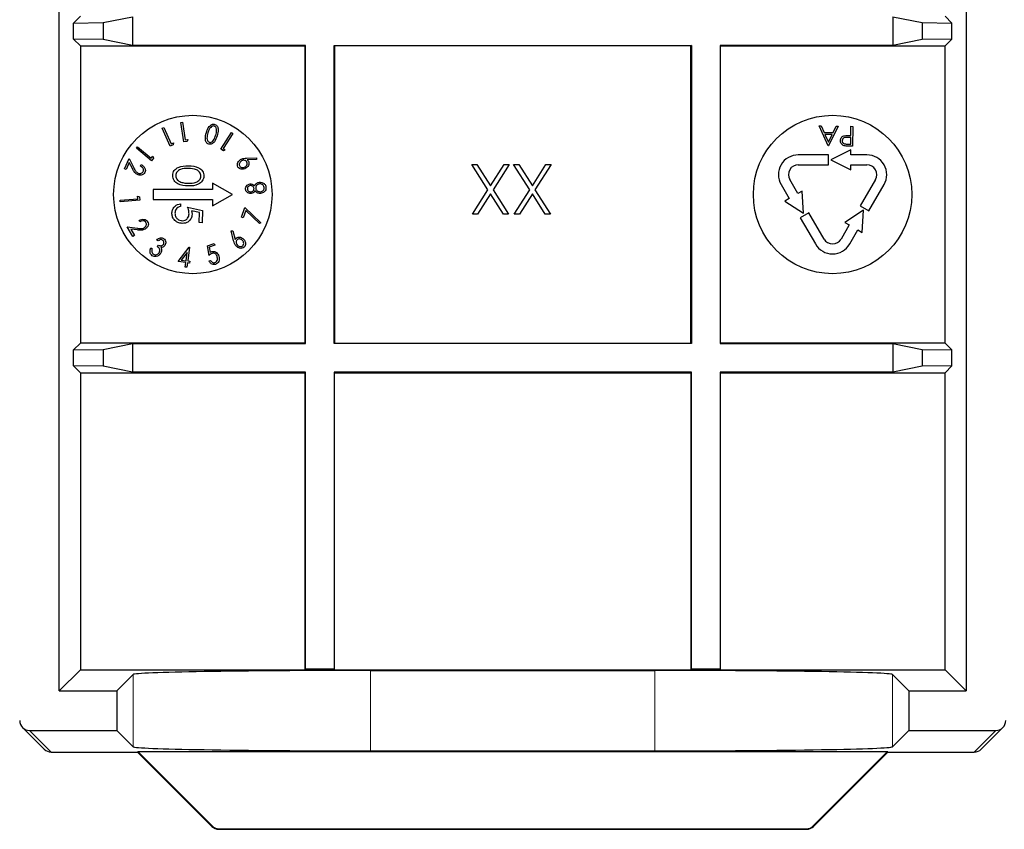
# Paper-space layout 'Blatt3' of a CAD drawing. Header units: millimetres. Extents: x 5 to 418, y 2 to 292.
# Tile 65 of 82: x 335.16 to 343.45, y 92.14 to 98.95. Entities that reach past the tile are written whole.
import ezdxf

# ---------------------------------------------------------------- set-up
doc = ezdxf.new("R2010")
doc.units = ezdxf.units.MM

psp = doc.layouts.new('Blatt3')

# ---------------------------------------------------------------- linework, layer by layer
at = {"color": 7, "linetype": 'Continuous', "lineweight": 25}
for p, q in [((335.4979, 93.3046), (335.4979, 106.2832)), ((343.1312, 106.2832), (343.1312, 93.3046)), ((335.6754, 98.982), (335.6172, 98.9239)), ((335.8672, 98.9282), (336.1151, 98.9777)), ((336.1151, 98.9777), (336.1151, 98.7364)), ((342.514, 98.9777), (342.7619, 98.9282)), ((342.514, 98.9777), (342.514, 98.7364)), ((342.9537, 98.982), (343.0119, 98.9239)), ((335.6172, 98.9239), (335.8672, 98.9282)), ((335.6172, 98.7902), (335.6172, 98.9239)), ((335.8672, 98.9282), (335.8672, 98.7859)), ((342.7619, 98.9282), (343.0119, 98.9239)), ((342.7619, 98.9282), (342.7619, 98.7859)), ((343.0119, 98.7902), (343.0119, 98.9239)), ((335.6172, 98.7902), (335.6754, 98.732)), ((335.8672, 98.7859), (335.6172, 98.7902)), ((335.6754, 98.732), (335.6754, 96.232)), ((335.6754, 98.732), (337.5646, 98.732)), ((336.1151, 98.7364), (335.8672, 98.7859)), ((337.5689, 98.7364), (336.1151, 98.7364)), ((337.5689, 98.7364), (337.5646, 98.732)), ((337.5646, 98.732), (337.5646, 96.232)), ((337.5689, 96.2277), (337.5689, 98.7364)), ((337.8102, 98.7364), (340.8189, 98.7364)), ((337.8102, 96.2277), (337.8102, 98.7364)), ((337.8102, 98.7364), (337.8146, 98.732)), ((337.8146, 98.732), (337.8146, 96.232)), ((340.8146, 98.732), (337.8146, 98.732)), ((340.8189, 98.7364), (340.8146, 98.732)), ((340.8146, 96.232), (340.8146, 98.732)), ((340.8189, 98.7364), (340.8189, 96.2277)), ((341.0602, 98.7364), (341.0646, 98.732)), ((342.514, 98.7364), (341.0602, 98.7364)), ((341.0602, 98.7364), (341.0602, 96.2277)), ((341.0646, 98.732), (342.9537, 98.732)), ((341.0646, 96.232), (341.0646, 98.732)), ((342.7619, 98.7859), (342.514, 98.7364)), ((343.0119, 98.7902), (342.7619, 98.7859)), ((343.0119, 98.7902), (342.9537, 98.732)), ((342.9537, 96.232), (342.9537, 98.732)), ((336.3649, 98.0399), (336.3776, 98.0455)), ((336.3776, 98.0455), (336.4383, 97.9085)), ((336.5222, 98.0882), (336.5359, 98.0903)), ((336.5467, 97.924), (336.5222, 98.0882)), ((336.5359, 98.0903), (336.558, 97.9421)), ((341.9696, 97.8911), (341.8947, 98.0587)), ((341.8947, 98.0587), (341.9109, 98.0585)), ((341.9109, 98.0585), (341.9349, 98.0048)), ((342.0528, 98.0568), (341.9717, 97.8911)), ((342.0105, 98.0039), (342.0365, 98.057)), ((342.0365, 98.057), (342.0528, 98.0568)), ((342.1608, 97.9785), (342.1618, 98.0555)), ((342.1618, 98.0555), (342.1767, 98.0553)), ((342.1767, 98.0553), (342.1747, 97.8886)), ((336.4322, 97.888), (336.3649, 98.0399)), ((336.8567, 97.8641), (336.9467, 98.0038)), ((336.9583, 97.9963), (336.8771, 97.8703)), ((336.9467, 98.0038), (336.9583, 97.9963)), ((341.9349, 98.0048), (342.0105, 98.0039)), ((342.0021, 97.9869), (341.9426, 97.9876)), ((341.9426, 97.9876), (341.9712, 97.9236)), ((341.9712, 97.9236), (342.0021, 97.9869)), ((342.1606, 97.9615), (342.1314, 97.9622)), ((342.1489, 97.9787), (342.1608, 97.9785)), ((336.1477, 97.8724), (336.1566, 97.8829)), ((336.1566, 97.8829), (336.2701, 97.7866)), ((336.4573, 97.8991), (336.4322, 97.888)), ((336.4383, 97.9085), (336.4583, 97.9173)), ((336.4583, 97.9173), (336.4573, 97.8991)), ((336.5738, 97.928), (336.5467, 97.924)), ((336.558, 97.9421), (336.5797, 97.9454)), ((336.5797, 97.9454), (336.5738, 97.928)), ((341.9717, 97.8911), (341.9696, 97.8911)), ((342.1294, 97.9063), (342.1599, 97.9059)), ((342.1747, 97.8886), (342.142, 97.889)), ((342.1599, 97.9059), (342.1606, 97.9615)), ((336.2736, 97.7656), (336.1477, 97.8724)), ((336.2701, 97.7866), (336.2842, 97.8032)), ((336.2842, 97.8032), (336.2912, 97.7864)), ((336.8797, 97.8493), (336.8567, 97.8641)), ((336.8771, 97.8703), (336.8954, 97.8585)), ((336.8954, 97.8585), (336.8797, 97.8493)), ((341.9736, 97.8154), (341.7183, 97.8154)), ((341.9736, 97.732), (341.9736, 97.8154)), ((342.1592, 97.857), (341.9925, 97.7737)), ((342.1592, 97.8154), (342.1592, 97.857)), ((342.2956, 97.8154), (342.1592, 97.8154)), ((336.0454, 97.6989), (336.0852, 97.7844)), ((336.087, 97.7502), (336.0599, 97.6921)), ((336.0852, 97.7844), (336.1249, 97.7074)), ((336.1128, 97.7001), (336.087, 97.7502)), ((336.1815, 97.7212), (336.1871, 97.7332)), ((336.2912, 97.7864), (336.2736, 97.7656)), ((337.0728, 97.7873), (337.1585, 97.7904)), ((337.157, 97.7761), (337.0797, 97.7727)), ((337.1585, 97.7904), (337.157, 97.7761)), ((339.1055, 97.5212), (338.9695, 97.7337)), ((338.9695, 97.7337), (339.0126, 97.7337)), ((339.0126, 97.7337), (339.1271, 97.5549)), ((339.1271, 97.5549), (339.2415, 97.7337)), ((339.2847, 97.7337), (339.1486, 97.5212)), ((339.2415, 97.7337), (339.2847, 97.7337)), ((339.458, 97.5212), (339.3221, 97.7337)), ((339.3221, 97.7337), (339.3652, 97.7337)), ((339.3652, 97.7337), (339.4796, 97.5549)), ((339.4796, 97.5549), (339.5941, 97.7337)), ((339.6372, 97.7337), (339.5012, 97.5212)), ((339.5941, 97.7337), (339.6372, 97.7337)), ((341.7183, 97.732), (341.9736, 97.732)), ((341.9925, 97.7737), (342.1592, 97.6904)), ((342.1592, 97.732), (342.2956, 97.732)), ((342.1592, 97.6904), (342.1592, 97.732)), ((336.0599, 97.6921), (336.0454, 97.6989)), ((336.9555, 97.482), (336.7888, 97.5783)), ((336.7888, 97.5783), (336.7888, 97.5237)), ((341.5739, 97.5654), (341.6422, 97.4472)), ((341.7143, 97.4889), (341.6461, 97.607)), ((342.3678, 97.607), (342.2401, 97.3859)), ((342.3123, 97.3442), (342.44, 97.5654)), ((336.1593, 97.4461), (336.1574, 97.4678)), ((336.1574, 97.4678), (336.1744, 97.4609)), ((336.7888, 97.5237), (336.2888, 97.5237)), ((336.2888, 97.5237), (336.2888, 97.4404)), ((336.7888, 97.3858), (336.9555, 97.482)), ((338.9748, 97.317), (339.1055, 97.5212)), ((339.1271, 97.4875), (339.018, 97.317)), ((339.2362, 97.317), (339.1271, 97.4875)), ((339.1486, 97.5212), (339.2793, 97.317)), ((339.3274, 97.317), (339.458, 97.5212)), ((339.4796, 97.4875), (339.3705, 97.317)), ((339.5887, 97.317), (339.4796, 97.4875)), ((339.5012, 97.5212), (339.6319, 97.317)), ((341.7504, 97.5097), (341.7143, 97.4889)), ((341.7616, 97.3237), (341.7504, 97.5097)), ((336.0098, 97.433), (336.1593, 97.4461)), ((336.011, 97.4193), (336.0098, 97.433)), ((336.1768, 97.4338), (336.011, 97.4193)), ((336.1744, 97.4609), (336.1768, 97.4338)), ((336.2888, 97.4404), (336.7888, 97.4404)), ((336.5179, 97.4022), (336.5174, 97.3797)), ((336.7888, 97.4404), (336.7888, 97.3858)), ((341.6422, 97.4472), (341.6061, 97.4264)), ((341.6061, 97.4264), (341.7616, 97.3237)), ((342.2401, 97.3859), (342.3123, 97.3442)), ((336.5782, 97.3752), (336.7027, 97.347)), ((336.6767, 97.33), (336.6112, 97.3448)), ((336.6749, 97.245), (336.6767, 97.33)), ((336.7027, 97.347), (336.7005, 97.2444)), ((337.0302, 97.2902), (337.0607, 97.373)), ((337.0679, 97.3474), (337.0449, 97.2848)), ((337.0607, 97.373), (337.1939, 97.2447)), ((337.1834, 97.2364), (337.0679, 97.3474)), ((339.018, 97.317), (338.9748, 97.317)), ((339.2793, 97.317), (339.2362, 97.317)), ((339.3705, 97.317), (339.3274, 97.317)), ((339.6319, 97.317), (339.5887, 97.317)), ((341.8071, 97.3282), (341.7349, 97.2865)), ((341.9348, 97.107), (341.8071, 97.3282)), ((342.2668, 97.3487), (342.1113, 97.246)), ((342.2556, 97.1627), (342.2668, 97.3487)), ((336.1763, 97.2527), (336.1695, 97.2641)), ((336.7005, 97.2444), (336.6749, 97.245)), ((337.0449, 97.2848), (337.0302, 97.2902)), ((337.1939, 97.2447), (337.1834, 97.2364)), ((341.7349, 97.2865), (341.8626, 97.0654)), ((342.1473, 97.2252), (342.0791, 97.107)), ((342.1113, 97.246), (342.1473, 97.2252)), ((336.0698, 97.2088), (336.1559, 97.198)), ((336.1181, 97.1275), (336.0698, 97.2088)), ((336.1551, 97.1839), (336.0991, 97.1909)), ((336.0991, 97.1909), (336.1319, 97.1357)), ((336.1319, 97.1357), (336.1181, 97.1275)), ((336.9433, 97.1752), (336.9577, 97.1767)), ((336.9654, 97.0918), (336.9433, 97.1752)), ((336.9577, 97.1767), (336.9781, 97.1018)), ((342.1513, 97.0654), (342.2195, 97.1835)), ((342.2195, 97.1835), (342.2556, 97.1627)), ((336.3304, 97.0908), (336.3185, 97.0987)), ((336.3233, 97.044), (336.3317, 97.0567)), ((336.7447, 97.0508), (336.8019, 97.0696)), ((336.7584, 96.9683), (336.7447, 97.0508)), ((336.8069, 97.0545), (336.7599, 97.0391)), ((336.8019, 97.0696), (336.8069, 97.0545)), ((336.2691, 97.0321), (336.2805, 97.0246)), ((336.4977, 96.9178), (336.5921, 97.0376)), ((336.5749, 96.9931), (336.5251, 96.9301)), ((336.5658, 96.9247), (336.5749, 96.9931)), ((336.5949, 97.0373), (336.5796, 96.9228)), ((336.5921, 97.0376), (336.5949, 97.0373)), ((336.7599, 97.0391), (336.7675, 96.9938)), ((336.5637, 96.909), (336.4977, 96.9178)), ((336.5251, 96.9301), (336.5658, 96.9247)), ((336.5586, 96.8708), (336.5637, 96.909)), ((336.5775, 96.9071), (336.5724, 96.8689)), ((336.5942, 96.9049), (336.5775, 96.9071)), ((336.5796, 96.9228), (336.5963, 96.9206)), ((336.5963, 96.9206), (336.5942, 96.9049)), ((336.7584, 96.9225), (336.772, 96.927)), ((336.5724, 96.8689), (336.5586, 96.8708)), ((335.6754, 96.232), (335.6172, 96.1739)), ((337.5646, 96.232), (335.6754, 96.232)), ((335.8672, 96.1782), (336.1151, 96.2277)), ((336.1151, 96.2277), (337.5689, 96.2277)), ((336.1151, 96.2277), (336.1151, 95.9864)), ((337.5689, 96.2277), (337.5646, 96.232)), ((337.8102, 96.2277), (337.8146, 96.232)), ((340.8189, 96.2277), (337.8102, 96.2277)), ((337.8146, 96.232), (340.8146, 96.232)), ((340.8189, 96.2277), (340.8146, 96.232)), ((341.0602, 96.2277), (341.0646, 96.232)), ((341.0602, 96.2277), (342.514, 96.2277)), ((342.9537, 96.232), (341.0646, 96.232)), ((342.514, 96.2277), (342.7619, 96.1782)), ((342.514, 96.2277), (342.514, 95.9864)), ((342.9537, 96.232), (343.0119, 96.1739)), ((335.6172, 96.1739), (335.8672, 96.1782)), ((335.6172, 96.0402), (335.6172, 96.1739)), ((335.8672, 96.1782), (335.8672, 96.0359)), ((342.7619, 96.1782), (343.0119, 96.1739)), ((342.7619, 96.1782), (342.7619, 96.0359)), ((343.0119, 96.0402), (343.0119, 96.1739)), ((335.6172, 96.0402), (335.6754, 95.982)), ((335.8672, 96.0359), (335.6172, 96.0402)), ((335.6754, 95.982), (335.6754, 93.482)), ((335.6754, 95.982), (337.5646, 95.982)), ((336.1151, 95.9864), (335.8672, 96.0359)), ((337.5689, 95.9864), (336.1151, 95.9864)), ((337.5689, 95.9864), (337.5646, 95.982)), ((337.5646, 95.982), (337.5646, 93.482)), ((337.5689, 93.4864), (337.5689, 95.9864)), ((340.8189, 95.9864), (337.8102, 95.9864)), ((337.8102, 95.9864), (337.8102, 93.4864)), ((337.8102, 95.9864), (337.8146, 95.982)), ((337.8146, 93.482), (337.8146, 95.982)), ((337.8146, 95.982), (340.8146, 95.982)), ((340.8189, 95.9864), (340.8146, 95.982)), ((340.8146, 95.982), (340.8146, 93.482)), ((340.8189, 93.4864), (340.8189, 95.9864)), ((341.0602, 95.9864), (341.0646, 95.982)), ((342.514, 95.9864), (341.0602, 95.9864)), ((341.0602, 95.9864), (341.0602, 93.4864)), ((341.0646, 95.982), (342.9537, 95.982)), ((341.0646, 93.482), (341.0646, 95.982)), ((342.7619, 96.0359), (342.514, 95.9864)), ((343.0119, 96.0402), (342.7619, 96.0359)), ((343.0119, 96.0402), (342.9537, 95.982)), ((342.9537, 93.482), (342.9537, 95.982)), ((337.5689, 93.4864), (337.5646, 93.482)), ((337.8102, 93.4864), (337.5689, 93.4864)), ((337.8102, 93.4864), (337.8146, 93.482)), ((340.8189, 93.4864), (340.8146, 93.482)), ((341.0602, 93.4864), (340.8189, 93.4864)), ((341.0602, 93.4864), (341.0646, 93.482)), ((335.6754, 93.482), (335.4979, 93.3046)), ((335.6754, 93.482), (337.5646, 93.482)), ((335.9812, 93.3046), (336.1186, 93.4419)), ((337.5646, 93.482), (337.8146, 93.482)), ((337.8146, 93.482), (340.8146, 93.482)), ((338.1183, 93.4762), (340.5108, 93.4762)), ((340.8146, 93.482), (341.0646, 93.482)), ((341.0646, 93.482), (342.9537, 93.482)), ((342.5105, 93.4419), (342.6479, 93.3046)), ((343.1312, 93.3046), (342.9537, 93.482)), ((335.4979, 93.3046), (335.9812, 93.3046)), ((335.9812, 93.3046), (335.9812, 92.9712)), ((342.6479, 93.3046), (343.1312, 93.3046)), ((342.6479, 93.3046), (342.6479, 92.9712)), ((335.189, 92.9957), (335.3708, 92.8138)), ((343.2583, 92.8138), (343.4401, 92.9957)), ((335.2479, 92.9712), (335.9812, 92.9712)), ((335.9812, 92.9712), (336.1186, 92.8339)), ((342.5105, 92.8339), (342.6479, 92.9712)), ((342.6479, 92.9712), (343.3812, 92.9712)), ((335.4297, 92.7894), (336.1569, 92.7894)), ((336.1569, 92.7894), (336.1587, 92.7938)), ((336.1569, 92.7894), (336.7825, 92.1638)), ((336.1587, 92.7938), (342.4704, 92.7938)), ((336.1587, 92.7938), (336.7843, 92.1681)), ((338.1183, 92.7996), (340.5108, 92.7996)), ((341.8448, 92.1681), (342.4704, 92.7938)), ((341.8466, 92.1638), (342.4722, 92.7894)), ((342.4722, 92.7894), (342.4704, 92.7938)), ((342.4722, 92.7894), (343.1994, 92.7894)), ((336.8414, 92.1394), (341.7877, 92.1394)), ((336.8432, 92.1437), (341.7859, 92.1437))]:
    psp.add_line(p, q, dxfattribs=at)
at = {"color": 7, "linetype": 'Continuous', "lineweight": 18}
for p, q in [((336.1186, 93.4419), (336.1186, 92.8339)), ((338.1183, 93.4762), (338.1183, 92.7996)), ((340.5108, 93.4762), (340.5108, 92.7996)), ((342.5105, 93.4419), (342.5105, 92.8339)), ((335.2479, 92.9712), (335.4297, 92.7894)), ((343.1994, 92.7894), (343.3812, 92.9712)), ((336.7825, 92.1638), (336.7843, 92.1681)), ((341.8448, 92.1681), (341.8466, 92.1638)), ((336.8432, 92.1437), (336.8414, 92.1394)), ((341.7877, 92.1394), (341.7859, 92.1437))]:
    psp.add_line(p, q, dxfattribs=at)
at = {"color": 7, "linetype": 'Continuous', "lineweight": 25}
for centre in [(336.6222, 97.482), (342.0069, 97.482)]:
    psp.add_circle(centre, 0.6667, dxfattribs=at)
for centre, radius, start, end in [((341.7183, 97.6487), 0.1667, 90, 210), ((342.2956, 97.6487), 0.1667, 330, 90), ((341.7183, 97.6487), 0.0833, 90, 210), ((342.2956, 97.6487), 0.0833, 330, 90), ((342.0069, 97.1487), 0.1667, 210, 330), ((342.0069, 97.1487), 0.0833, 210, 330), ((335.4297, 92.8728), 0.0833, 225, 270), ((343.1994, 92.8728), 0.0833, 270, 315), ((336.8414, 92.2227), 0.0833, 225, 270), ((341.7877, 92.2227), 0.0833, 270, 315)]:
    psp.add_arc(centre, radius, start, end, dxfattribs=at)
at = {"color": 7, "linetype": 'Continuous', "lineweight": 18}
for centre, start, end in [((335.4297, 92.8727), 225.00151, 270.01956), ((343.1994, 92.8727), 269.98044, 314.99849), ((336.8415, 92.2227), 225.00748, 269.99252), ((341.7876, 92.2227), 270.00748, 314.99252)]:
    psp.add_arc(centre, 0.0833, start, end, dxfattribs=at)
at = {"color": 7, "linetype": 'Continuous', "lineweight": 25}
for centre, major_axis, ratio, start_param, end_param in [((338.1183, 93.4413), (2, 0), 0.017455, 1.570796, 3.124139), ((340.5108, 93.4413), (2, 0), 0.017455, 0.017453, 1.570796), ((335.2479, 93.0546), (0.0589, -0.0589), 0.999695, 3.926839, 5.497939), ((343.3812, 93.0546), (-0.0589, -0.0589), 0.999695, 0.785246, 2.356347), ((338.1183, 92.8345), (2, 0), 0.017455, 3.159046, 4.712389), ((340.5108, 92.8345), (2, 0), 0.017455, 4.712389, 6.265732), ((336.8433, 92.2271), (0.0319, 0.077), 0.999822, 2.748957, 3.534229), ((341.7858, 92.2271), (0.0319, -0.077), 0.999822, 5.890549, 6.675821)]:
    psp.add_ellipse(centre, major_axis=major_axis, ratio=ratio, start_param=start_param, end_param=end_param, dxfattribs=at)
for points, knots in [([(336.736, 98.0034), (336.7422, 98.021), (336.7514, 98.0473), (336.7761, 98.0694), (336.7942, 98.0747), (336.8033, 98.0729), (336.8078, 98.072)], [0, 0, 0, 0, 0.5003542, 0.7497189, 0.8749386, 1, 1, 1, 1]), ([(336.8029, 98.0579), (336.7987, 98.0584), (336.7904, 98.0595), (336.7766, 98.0527), (336.7701, 98.0441), (336.7662, 98.0389)], [0, 0, 0, 0, 0.279071, 0.559449, 1, 1, 1, 1]), ([(336.8138, 97.9794), (336.8181, 97.9935), (336.8246, 98.0145), (336.8209, 98.0404), (336.8127, 98.053), (336.8061, 98.0563), (336.8029, 98.0579)], [0, 0, 0, 0, 0.500919, 0.750212, 0.875371, 1, 1, 1, 1]), ([(336.8078, 98.072), (336.812, 98.0702), (336.8204, 98.0665), (336.832, 98.0518), (336.8389, 98.0195), (336.8312, 97.9929), (336.8261, 97.9752)], [0, 0, 0, 0, 0.125022, 0.250201, 0.499437, 1, 1, 1, 1]), ([(336.7558, 97.906), (336.7515, 97.9078), (336.743, 97.9115), (336.7313, 97.9263), (336.7237, 97.9586), (336.7311, 97.9855), (336.736, 98.0034)], [0, 0, 0, 0, 0.125085, 0.2503322, 0.4997076, 1, 1, 1, 1]), ([(336.7485, 97.9999), (336.7446, 97.9858), (336.7388, 97.9646), (336.742, 97.9387), (336.7502, 97.9261), (336.7568, 97.9228), (336.76, 97.9212)], [0, 0, 0, 0, 0.500752, 0.750172, 0.875333, 1, 1, 1, 1]), ([(336.7662, 98.0389), (336.7622, 98.032), (336.755, 98.0195), (336.7505, 98.0059), (336.7485, 97.9999)], [0, 0, 0, 0, 0.5597349, 1, 1, 1, 1]), ([(336.8261, 97.9752), (336.8202, 97.9577), (336.8114, 97.9314), (336.7873, 97.9089), (336.7693, 97.9033), (336.7603, 97.9051), (336.7558, 97.906)], [0, 0, 0, 0, 0.500588, 0.749778, 0.874957, 1, 1, 1, 1]), ([(336.76, 97.9212), (336.7637, 97.9207), (336.771, 97.9195), (336.7849, 97.9252), (336.8026, 97.9445), (336.8093, 97.9654), (336.8138, 97.9794)], [0, 0, 0, 0, 0.124645, 0.249784, 0.499032, 1, 1, 1, 1]), ([(342.0727, 97.9346), (342.0731, 97.9401), (342.074, 97.951), (342.0826, 97.9643), (342.094, 97.9728), (342.1023, 97.9752), (342.1064, 97.9765)], [0, 0, 0, 0, 0.2800989, 0.5593238, 0.7794579, 1, 1, 1, 1]), ([(342.1314, 97.9622), (342.1213, 97.9623), (342.1086, 97.9625), (342.0962, 97.9543), (342.0897, 97.9468), (342.0884, 97.9394), (342.0876, 97.9345)], [0, 0, 0, 0, 0.499721, 0.62535, 0.751083, 1, 1, 1, 1]), ([(342.1064, 97.9765), (342.1143, 97.9774), (342.1284, 97.979), (342.1426, 97.9788), (342.1489, 97.9787)], [0, 0, 0, 0, 0.559694, 1, 1, 1, 1]), ([(342.1041, 97.892), (342.099, 97.8939), (342.0889, 97.8977), (342.0786, 97.9091), (342.0732, 97.9219), (342.0729, 97.9304), (342.0727, 97.9346)], [0, 0, 0, 0, 0.279705, 0.559381, 0.779509, 1, 1, 1, 1]), ([(342.0876, 97.9345), (342.0883, 97.9297), (342.0894, 97.9225), (342.0954, 97.9149), (342.1071, 97.9063), (342.1195, 97.9063), (342.1294, 97.9063)], [0, 0, 0, 0, 0.248969, 0.374729, 0.500383, 1, 1, 1, 1]), ([(342.142, 97.889), (342.1349, 97.8891), (342.1221, 97.8892), (342.1096, 97.8911), (342.1041, 97.892)], [0, 0, 0, 0, 0.560314, 1, 1, 1, 1]), ([(336.2045, 97.6749), (336.2057, 97.6783), (336.2081, 97.6851), (336.2063, 97.696), (336.1989, 97.7099), (336.1887, 97.7165), (336.1815, 97.7212)], [0, 0, 0, 0, 0.186786, 0.373589, 0.560709, 1, 1, 1, 1]), ([(336.1871, 97.7332), (336.1937, 97.7294), (336.2068, 97.7218), (336.2191, 97.7041), (336.2241, 97.6847), (336.2203, 97.6733), (336.2184, 97.6676)], [0, 0, 0, 0, 0.280613, 0.560469, 0.78036, 1, 1, 1, 1]), ([(336.4524, 97.6424), (336.4531, 97.6497), (336.4546, 97.6643), (336.4683, 97.6905), (336.511, 97.7225), (336.5556, 97.7229), (336.5854, 97.7232)], [0, 0, 0, 0, 0.125551, 0.25109, 0.50025, 1, 1, 1, 1]), ([(336.5854, 97.7232), (336.6153, 97.7217), (336.6526, 97.7197), (336.6896, 97.6956), (336.7042, 97.679), (336.7138, 97.6589), (336.7147, 97.6442), (336.7152, 97.6369)], [0, 0, 0, 0, 0.498702, 0.624177, 0.749467, 0.874745, 1, 1, 1, 1]), ([(337.0021, 97.7132), (336.9995, 97.7196), (336.9943, 97.7325), (337, 97.7517), (337.0102, 97.7661), (337.019, 97.7724), (337.0234, 97.7755)], [0, 0, 0, 0, 0.278542, 0.558068, 0.778993, 1, 1, 1, 1]), ([(337.0681, 97.7029), (337.0619, 97.6998), (337.0494, 97.6935), (337.0295, 97.6937), (337.0125, 97.7004), (337.0056, 97.7089), (337.0021, 97.7132)], [0, 0, 0, 0, 0.2803769, 0.5600371, 0.7802677, 1, 1, 1, 1]), ([(337.0307, 97.7642), (337.0269, 97.7614), (337.0192, 97.7558), (337.0133, 97.7438), (337.0115, 97.7314), (337.0146, 97.7246), (337.0162, 97.7212)], [0, 0, 0, 0, 0.280318, 0.560321, 0.780338, 1, 1, 1, 1]), ([(337.0162, 97.7212), (337.0193, 97.7176), (337.0256, 97.7103), (337.0391, 97.708), (337.0512, 97.7093), (337.0578, 97.7128), (337.0611, 97.7145)], [0, 0, 0, 0, 0.278366, 0.558377, 0.779079, 1, 1, 1, 1]), ([(337.0234, 97.7755), (337.0322, 97.7794), (337.048, 97.7863), (337.0652, 97.787), (337.0728, 97.7873)], [0, 0, 0, 0, 0.558734, 1, 1, 1, 1]), ([(337.0755, 97.7574), (337.0724, 97.761), (337.0662, 97.7683), (337.0527, 97.7707), (337.0406, 97.7694), (337.034, 97.7659), (337.0307, 97.7642)], [0, 0, 0, 0, 0.278322, 0.558252, 0.779007, 1, 1, 1, 1]), ([(337.0611, 97.7145), (337.0649, 97.7173), (337.0725, 97.7229), (337.0785, 97.7349), (337.0802, 97.7472), (337.0771, 97.754), (337.0755, 97.7574)], [0, 0, 0, 0, 0.280343, 0.560391, 0.78042, 1, 1, 1, 1]), ([(337.0896, 97.7622), (337.092, 97.7561), (337.0968, 97.7437), (337.0893, 97.72), (337.0761, 97.7094), (337.0681, 97.7029)], [0, 0, 0, 0, 0.2792392, 0.5603873, 1, 1, 1, 1]), ([(337.0797, 97.7727), (337.0818, 97.771), (337.0856, 97.768), (337.0884, 97.764), (337.0896, 97.7622)], [0, 0, 0, 0, 0.560037, 1, 1, 1, 1]), ([(336.1554, 97.6497), (336.1487, 97.6536), (336.1378, 97.66), (336.1273, 97.6743), (336.1197, 97.687), (336.1151, 97.6957), (336.1128, 97.7001)], [0, 0, 0, 0, 0.339027, 0.55919, 0.779581, 1, 1, 1, 1]), ([(336.1249, 97.7074), (336.1279, 97.7014), (336.133, 97.6916), (336.1409, 97.6785), (336.1494, 97.6684), (336.157, 97.6642), (336.1608, 97.6621)], [0, 0, 0, 0, 0.340356, 0.560561, 0.780283, 1, 1, 1, 1]), ([(336.2184, 97.6676), (336.2147, 97.6617), (336.2072, 97.65), (336.1881, 97.644), (336.1705, 97.6439), (336.1604, 97.6478), (336.1554, 97.6497)], [0, 0, 0, 0, 0.2788377, 0.558333, 0.7790711, 1, 1, 1, 1]), ([(336.1608, 97.6621), (336.1653, 97.6605), (336.1743, 97.6573), (336.1876, 97.6595), (336.1987, 97.6653), (336.2025, 97.6717), (336.2045, 97.6749)], [0, 0, 0, 0, 0.28012, 0.560051, 0.780054, 1, 1, 1, 1]), ([(336.5819, 97.5534), (336.5519, 97.5554), (336.507, 97.5585), (336.4662, 97.5933), (336.4537, 97.6203), (336.4528, 97.6351), (336.4524, 97.6424)], [0, 0, 0, 0, 0.499407, 0.748743, 0.874372, 1, 1, 1, 1]), ([(336.5851, 97.7008), (336.5617, 97.7011), (336.5267, 97.7016), (336.4921, 97.6783), (336.4802, 97.6583), (336.4788, 97.6468), (336.478, 97.6411)], [0, 0, 0, 0, 0.500291, 0.749086, 0.874606, 1, 1, 1, 1]), ([(336.478, 97.6411), (336.4787, 97.6343), (336.4802, 97.6206), (336.494, 97.5992), (336.51, 97.5914), (336.5198, 97.5866)], [0, 0, 0, 0, 0.2802572, 0.5607811, 1, 1, 1, 1]), ([(336.7152, 97.6369), (336.7144, 97.6296), (336.7129, 97.6149), (336.6993, 97.5883), (336.6569, 97.5554), (336.6119, 97.5542), (336.5819, 97.5534)], [0, 0, 0, 0, 0.1256, 0.251197, 0.500581, 1, 1, 1, 1]), ([(336.5824, 97.5758), (336.6057, 97.5763), (336.6405, 97.5769), (336.6753, 97.5996), (336.6873, 97.6196), (336.6888, 97.631), (336.6895, 97.6367)], [0, 0, 0, 0, 0.500072, 0.749021, 0.874598, 1, 1, 1, 1]), ([(336.6895, 97.6367), (336.6891, 97.6425), (336.6882, 97.6539), (336.6797, 97.6693), (336.6676, 97.6817), (336.6376, 97.6989), (336.6084, 97.7), (336.5851, 97.7008)], [0, 0, 0, 0, 0.125139, 0.250418, 0.375519, 0.500847, 1, 1, 1, 1]), ([(336.5198, 97.5866), (336.5313, 97.5832), (336.5517, 97.5771), (336.5731, 97.5762), (336.5824, 97.5758)], [0, 0, 0, 0, 0.559599, 1, 1, 1, 1]), ([(337.0651, 97.5266), (337.0654, 97.5328), (337.0661, 97.5452), (337.077, 97.5592), (337.0903, 97.5678), (337.0998, 97.5696), (337.1046, 97.5705)], [0, 0, 0, 0, 0.2790891, 0.5586555, 0.7793349, 1, 1, 1, 1]), ([(337.1053, 97.5565), (337.1014, 97.5556), (337.0937, 97.5538), (337.0851, 97.5464), (337.0808, 97.5369), (337.081, 97.5307), (337.0812, 97.5276)], [0, 0, 0, 0, 0.279754, 0.559695, 0.779479, 1, 1, 1, 1]), ([(337.1046, 97.5705), (337.1085, 97.5706), (337.1164, 97.5708), (337.1301, 97.5661), (337.1371, 97.5587), (337.1415, 97.5542)], [0, 0, 0, 0, 0.280538, 0.560793, 1, 1, 1, 1]), ([(337.1368, 97.5335), (337.1358, 97.5374), (337.1337, 97.5453), (337.1246, 97.5528), (337.1148, 97.5565), (337.1085, 97.5565), (337.1053, 97.5565)], [0, 0, 0, 0, 0.27891, 0.558484, 0.779287, 1, 1, 1, 1]), ([(337.1415, 97.5542), (337.1443, 97.5596), (337.149, 97.5684), (337.1596, 97.5776), (337.1703, 97.5827), (337.178, 97.5839), (337.1819, 97.5845)], [0, 0, 0, 0, 0.339754, 0.559634, 0.779751, 1, 1, 1, 1]), ([(337.1836, 97.5708), (337.1787, 97.5697), (337.1689, 97.5676), (337.1584, 97.5581), (337.1517, 97.5469), (337.1517, 97.539), (337.1516, 97.5351)], [0, 0, 0, 0, 0.279796, 0.559918, 0.780093, 1, 1, 1, 1]), ([(337.1819, 97.5845), (337.1886, 97.5847), (337.2007, 97.5849), (337.2116, 97.5797), (337.2164, 97.5774)], [0, 0, 0, 0, 0.559652, 1, 1, 1, 1]), ([(337.2222, 97.5413), (337.2211, 97.5463), (337.2191, 97.5564), (337.2078, 97.5661), (337.1956, 97.571), (337.1876, 97.5708), (337.1836, 97.5708)], [0, 0, 0, 0, 0.279553, 0.558594, 0.779234, 1, 1, 1, 1]), ([(337.2164, 97.5774), (337.2197, 97.5751), (337.2262, 97.5707), (337.2347, 97.5589), (337.2366, 97.5488), (337.2377, 97.5426)], [0, 0, 0, 0, 0.280481, 0.560682, 1, 1, 1, 1]), ([(337.112, 97.4899), (337.1058, 97.4901), (337.0934, 97.4905), (337.0782, 97.4996), (337.0681, 97.5123), (337.0661, 97.5219), (337.0651, 97.5266)], [0, 0, 0, 0, 0.279728, 0.559451, 0.77981, 1, 1, 1, 1]), ([(337.0812, 97.5276), (337.082, 97.5237), (337.0837, 97.5158), (337.092, 97.508), (337.1014, 97.5038), (337.1077, 97.5039), (337.1108, 97.5039)], [0, 0, 0, 0, 0.279551, 0.559057, 0.779428, 1, 1, 1, 1]), ([(337.1108, 97.5039), (337.1148, 97.5048), (337.1227, 97.5067), (337.1312, 97.5147), (337.1367, 97.5238), (337.1368, 97.5303), (337.1368, 97.5335)], [0, 0, 0, 0, 0.279497, 0.559694, 0.779993, 1, 1, 1, 1]), ([(337.1454, 97.5136), (337.1434, 97.5102), (337.1394, 97.5032), (337.1283, 97.4937), (337.1182, 97.4913), (337.112, 97.4899)], [0, 0, 0, 0, 0.280846, 0.561328, 1, 1, 1, 1]), ([(337.1924, 97.4911), (337.1861, 97.4911), (337.1758, 97.491), (337.1625, 97.4967), (337.153, 97.5042), (337.1479, 97.5105), (337.1454, 97.5136)], [0, 0, 0, 0, 0.339366, 0.559457, 0.779606, 1, 1, 1, 1]), ([(337.1516, 97.5351), (337.1528, 97.53), (337.1553, 97.5197), (337.1669, 97.5101), (337.1793, 97.5049), (337.1875, 97.505), (337.1916, 97.5051)], [0, 0, 0, 0, 0.279057, 0.558794, 0.779369, 1, 1, 1, 1]), ([(337.1916, 97.5051), (337.1964, 97.5061), (337.2062, 97.5082), (337.217, 97.5176), (337.2224, 97.5295), (337.2222, 97.5374), (337.2222, 97.5413)], [0, 0, 0, 0, 0.27999, 0.559357, 0.779482, 1, 1, 1, 1]), ([(337.2377, 97.5426), (337.2378, 97.5353), (337.2379, 97.5207), (337.2248, 97.5042), (337.2091, 97.4943), (337.1979, 97.4922), (337.1924, 97.4911)], [0, 0, 0, 0, 0.279834, 0.558404, 0.779241, 1, 1, 1, 1]), ([(336.4458, 97.3274), (336.4471, 97.3381), (336.4498, 97.3594), (336.4694, 97.3833), (336.493, 97.3978), (336.5096, 97.4007), (336.5179, 97.4022)], [0, 0, 0, 0, 0.279625, 0.559019, 0.77938, 1, 1, 1, 1]), ([(336.532, 97.2384), (336.5191, 97.2401), (336.4933, 97.2436), (336.4636, 97.2666), (336.4475, 97.2967), (336.4464, 97.3171), (336.4458, 97.3274)], [0, 0, 0, 0, 0.279864, 0.559271, 0.779424, 1, 1, 1, 1]), ([(336.5174, 97.3797), (336.5103, 97.3779), (336.4961, 97.3744), (336.4815, 97.3594), (336.4732, 97.3426), (336.472, 97.3312), (336.4714, 97.3255)], [0, 0, 0, 0, 0.28005, 0.559166, 0.779583, 1, 1, 1, 1]), ([(336.4714, 97.3255), (336.4723, 97.3161), (336.4741, 97.2974), (336.4908, 97.2761), (336.5114, 97.263), (336.5261, 97.2615), (336.5335, 97.2608)], [0, 0, 0, 0, 0.279617, 0.559357, 0.779559, 1, 1, 1, 1]), ([(336.6155, 97.3153), (336.6139, 97.3034), (336.6109, 97.2795), (336.5879, 97.2537), (336.5602, 97.2397), (336.5414, 97.2388), (336.532, 97.2384)], [0, 0, 0, 0, 0.279688, 0.559025, 0.779292, 1, 1, 1, 1]), ([(336.5335, 97.2608), (336.5421, 97.2615), (336.5595, 97.263), (336.5786, 97.2794), (336.5883, 97.2996), (336.5894, 97.3131), (336.5899, 97.3199)], [0, 0, 0, 0, 0.279539, 0.558617, 0.779047, 1, 1, 1, 1]), ([(336.5899, 97.3199), (336.589, 97.3305), (336.5875, 97.3495), (336.5811, 97.3674), (336.5782, 97.3752)], [0, 0, 0, 0, 0.559416, 1, 1, 1, 1]), ([(336.6112, 97.3448), (336.6126, 97.3394), (336.615, 97.3297), (336.6153, 97.3197), (336.6155, 97.3153)], [0, 0, 0, 0, 0.560064, 1, 1, 1, 1]), ([(336.1695, 97.2641), (336.1764, 97.2674), (336.1901, 97.2739), (336.2117, 97.2741), (336.2306, 97.2673), (336.2379, 97.2577), (336.2416, 97.253)], [0, 0, 0, 0, 0.2806143, 0.5604431, 0.7803552, 1, 1, 1, 1]), ([(336.2276, 97.2455), (336.2241, 97.2497), (336.2171, 97.2581), (336.1969, 97.2613), (336.1842, 97.2559), (336.1763, 97.2527)], [0, 0, 0, 0, 0.278938, 0.559081, 1, 1, 1, 1]), ([(336.2135, 97.2021), (336.2174, 97.205), (336.2251, 97.2106), (336.2308, 97.2229), (336.2323, 97.2353), (336.2291, 97.2421), (336.2276, 97.2455)], [0, 0, 0, 0, 0.280118, 0.55997, 0.779982, 1, 1, 1, 1]), ([(336.2416, 97.253), (336.2443, 97.2466), (336.2498, 97.2337), (336.244, 97.2145), (336.2341, 97.1999), (336.2252, 97.1937), (336.2208, 97.1907)], [0, 0, 0, 0, 0.278897, 0.558314, 0.779051, 1, 1, 1, 1]), ([(336.2208, 97.1907), (336.2138, 97.1874), (336.2023, 97.1819), (336.1846, 97.1814), (336.1699, 97.1822), (336.16, 97.1833), (336.1551, 97.1839)], [0, 0, 0, 0, 0.338987, 0.559154, 0.779563, 1, 1, 1, 1]), ([(336.1559, 97.198), (336.1626, 97.1972), (336.1735, 97.1959), (336.1888, 97.195), (336.2019, 97.1963), (336.2096, 97.2002), (336.2135, 97.2021)], [0, 0, 0, 0, 0.340376, 0.560583, 0.780282, 1, 1, 1, 1]), ([(336.3185, 97.0987), (336.3229, 97.1028), (336.3317, 97.111), (336.3475, 97.1175), (336.3634, 97.1182), (336.3719, 97.1138), (336.3761, 97.1116)], [0, 0, 0, 0, 0.280726, 0.560477, 0.780265, 1, 1, 1, 1]), ([(336.3672, 97.0982), (336.3638, 97.0999), (336.3569, 97.1032), (336.3429, 97.1003), (336.3352, 97.0944), (336.3304, 97.0908)], [0, 0, 0, 0, 0.2791952, 0.5587414, 1, 1, 1, 1]), ([(336.3317, 97.0567), (336.3356, 97.0545), (336.3435, 97.0503), (336.3563, 97.0495), (336.3673, 97.0537), (336.3718, 97.0592), (336.374, 97.0619)], [0, 0, 0, 0, 0.280439, 0.560399, 0.780021, 1, 1, 1, 1]), ([(336.3861, 97.0538), (336.3839, 97.0508), (336.3794, 97.0449), (336.368, 97.0373), (336.3584, 97.0361), (336.3525, 97.0354)], [0, 0, 0, 0, 0.280619, 0.561007, 1, 1, 1, 1]), ([(336.374, 97.0619), (336.3758, 97.0654), (336.3793, 97.0723), (336.3785, 97.0833), (336.3744, 97.0925), (336.3696, 97.0963), (336.3672, 97.0982)], [0, 0, 0, 0, 0.279907, 0.559807, 0.77977, 1, 1, 1, 1]), ([(336.3761, 97.1116), (336.3807, 97.1075), (336.3899, 97.0994), (336.3944, 97.0823), (336.3929, 97.0666), (336.3884, 97.0581), (336.3861, 97.0538)], [0, 0, 0, 0, 0.279273, 0.558925, 0.779467, 1, 1, 1, 1]), ([(336.9878, 97.046), (336.982, 97.0538), (336.9718, 97.0678), (336.9674, 97.0845), (336.9654, 97.0918)], [0, 0, 0, 0, 0.55878, 1, 1, 1, 1]), ([(336.9781, 97.1018), (336.9793, 97.1042), (336.9814, 97.1086), (336.9847, 97.1122), (336.9862, 97.1138)], [0, 0, 0, 0, 0.560106, 1, 1, 1, 1]), ([(336.9939, 97.101), (336.991, 97.0971), (336.9853, 97.0894), (336.9861, 97.0756), (336.9901, 97.0641), (336.9949, 97.0584), (336.9973, 97.0555)], [0, 0, 0, 0, 0.278375, 0.558341, 0.779029, 1, 1, 1, 1]), ([(336.9862, 97.1138), (336.9917, 97.1175), (337.0027, 97.1249), (337.0276, 97.1226), (337.0409, 97.1121), (337.049, 97.1056)], [0, 0, 0, 0, 0.279205, 0.560335, 1, 1, 1, 1]), ([(337.0392, 97.096), (337.0356, 97.0991), (337.0285, 97.1054), (337.0154, 97.1087), (337.0029, 97.1078), (336.9969, 97.1032), (336.9939, 97.101)], [0, 0, 0, 0, 0.280391, 0.560267, 0.780317, 1, 1, 1, 1]), ([(336.9973, 97.0555), (337.0009, 97.0524), (337.0081, 97.0462), (337.0211, 97.0429), (337.0336, 97.0438), (337.0396, 97.0483), (337.0426, 97.0506)], [0, 0, 0, 0, 0.280405, 0.560413, 0.780383, 1, 1, 1, 1]), ([(337.0426, 97.0506), (337.0454, 97.0544), (337.0511, 97.0621), (337.0505, 97.0759), (337.0465, 97.0875), (337.0417, 97.0932), (337.0392, 97.096)], [0, 0, 0, 0, 0.278324, 0.558262, 0.779056, 1, 1, 1, 1]), ([(337.049, 97.1056), (337.0535, 97.1002), (337.0623, 97.0893), (337.0667, 97.0698), (337.0638, 97.0515), (337.0568, 97.0429), (337.0534, 97.0386)], [0, 0, 0, 0, 0.28042, 0.560078, 0.780227, 1, 1, 1, 1]), ([(336.2807, 96.9664), (336.2754, 96.9709), (336.2648, 96.9799), (336.2591, 97.0052), (336.2653, 97.0219), (336.2691, 97.0321)], [0, 0, 0, 0, 0.279818, 0.559698, 1, 1, 1, 1]), ([(336.2805, 97.0246), (336.2788, 97.02), (336.2758, 97.0119), (336.2762, 97.0032), (336.2763, 96.9994)], [0, 0, 0, 0, 0.560685, 1, 1, 1, 1]), ([(336.2763, 96.9994), (336.2777, 96.995), (336.2802, 96.987), (336.2868, 96.9819), (336.2897, 96.9797)], [0, 0, 0, 0, 0.558586, 1, 1, 1, 1]), ([(336.3499, 96.9849), (336.3451, 96.9791), (336.3356, 96.9676), (336.3161, 96.9588), (336.2964, 96.9582), (336.2859, 96.9637), (336.2807, 96.9664)], [0, 0, 0, 0, 0.280155, 0.559971, 0.779998, 1, 1, 1, 1]), ([(336.2897, 96.9797), (336.2943, 96.9773), (336.3036, 96.9725), (336.3184, 96.9752), (336.3302, 96.9817), (336.3352, 96.9881), (336.3377, 96.9913)], [0, 0, 0, 0, 0.2794889, 0.5587051, 0.7792703, 1, 1, 1, 1]), ([(336.3377, 96.9913), (336.3402, 96.9965), (336.3452, 97.0069), (336.3426, 97.0287), (336.3306, 97.0382), (336.3233, 97.044)], [0, 0, 0, 0, 0.280509, 0.560297, 1, 1, 1, 1]), ([(336.3585, 97.0145), (336.3581, 97.0086), (336.3575, 96.998), (336.3522, 96.9889), (336.3499, 96.9849)], [0, 0, 0, 0, 0.5594734, 1, 1, 1, 1]), ([(336.3525, 97.0354), (336.3544, 97.0317), (336.3577, 97.0251), (336.3583, 97.0178), (336.3585, 97.0145)], [0, 0, 0, 0, 0.559723, 1, 1, 1, 1]), ([(336.7838, 96.9861), (336.7785, 96.9835), (336.7691, 96.9789), (336.7617, 96.9716), (336.7584, 96.9683)], [0, 0, 0, 0, 0.5590259, 1, 1, 1, 1]), ([(336.7675, 96.9938), (336.77, 96.9957), (336.7745, 96.999), (336.7797, 97.001), (336.782, 97.002)], [0, 0, 0, 0, 0.56009, 1, 1, 1, 1]), ([(336.782, 97.002), (336.7893, 97.0032), (336.8038, 97.0056), (336.8277, 96.9916), (336.8356, 96.9745), (336.8404, 96.9641)], [0, 0, 0, 0, 0.279536, 0.560216, 1, 1, 1, 1]), ([(336.8266, 96.9603), (336.8246, 96.9652), (336.8207, 96.975), (336.8093, 96.9849), (336.796, 96.989), (336.7879, 96.9871), (336.7838, 96.9861)], [0, 0, 0, 0, 0.280655, 0.560141, 0.779801, 1, 1, 1, 1]), ([(337.0534, 97.0386), (337.0477, 97.0347), (337.0363, 97.0268), (337.0103, 97.0283), (336.9963, 97.0393), (336.9878, 97.046)], [0, 0, 0, 0, 0.27964, 0.560233, 1, 1, 1, 1]), ([(336.8126, 96.8935), (336.8063, 96.8923), (336.7938, 96.89), (336.7722, 96.9001), (336.7636, 96.914), (336.7584, 96.9225)], [0, 0, 0, 0, 0.27998, 0.560557, 1, 1, 1, 1]), ([(336.772, 96.927), (336.7741, 96.9233), (336.7783, 96.916), (336.7882, 96.9092), (336.7988, 96.9065), (336.8053, 96.9078), (336.8085, 96.9085)], [0, 0, 0, 0, 0.280652, 0.559908, 0.780152, 1, 1, 1, 1]), ([(336.8085, 96.9085), (336.8135, 96.9113), (336.8236, 96.917), (336.8312, 96.9371), (336.8284, 96.9515), (336.8266, 96.9603)], [0, 0, 0, 0, 0.278725, 0.559911, 1, 1, 1, 1]), ([(336.8404, 96.9641), (336.8422, 96.9564), (336.8459, 96.9409), (336.8417, 96.9187), (336.8298, 96.9012), (336.8183, 96.8961), (336.8126, 96.8935)], [0, 0, 0, 0, 0.280491, 0.560353, 0.780078, 1, 1, 1, 1])]:
    psp.add_open_spline(points, degree=3, knots=knots, dxfattribs=at)

doc.saveas('drawing.dxf')
